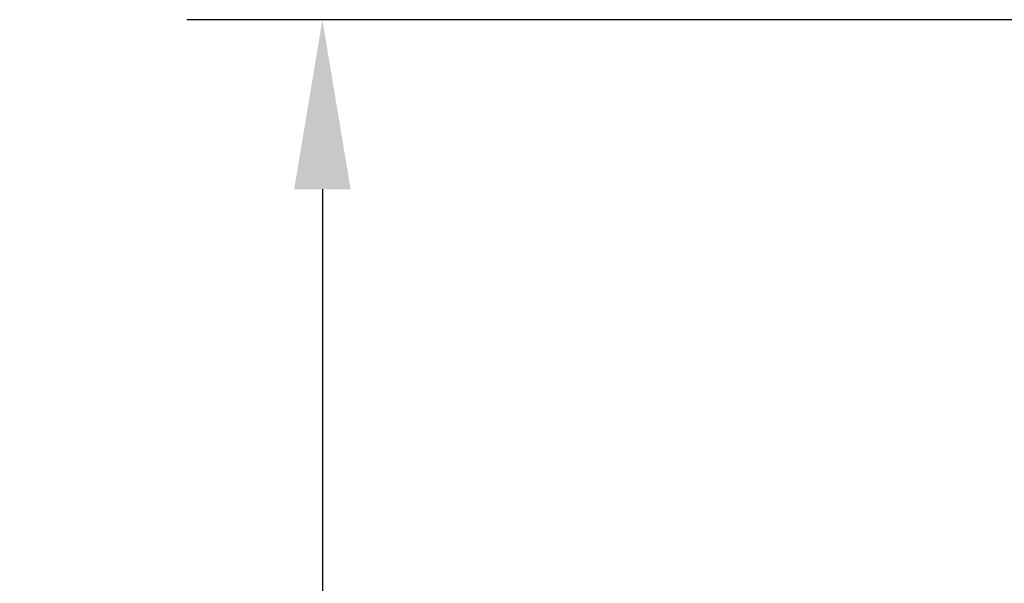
# Model space of a CAD drawing. Header units: inches. Extents: x 639.8 to 649.6, y 477.2 to 487.7.
# Tile 6 of 10: x 639.814 to 640.541, y 485.843 to 486.259. Entities that reach past the tile are written whole.
import ezdxf

# ---------------------------------------------------------------- set-up
doc = ezdxf.new("R2010")
doc.units = ezdxf.units.IN
doc.header["$LTSCALE"] = 8
doc.header["$MEASUREMENT"] = 0
doc.layers.add('Dimensions', color=140, linetype='Continuous')
doc.dimstyles.get("Standard").update_dxf_attribs({"dimtxt": 0.125, "dimasz": 0.125, "dimexe": 0.1, "dimexo": 0.1, "dimgap": 0.05, "dimtad": 0, "dimtih": 1, "dimtoh": 1, "dimzin": 0, "dimdsep": 46, "dimtxsty": 'Standard', "dimcen": 0, "dimclrd": 256, "dimclre": 256, "dimclrt": 256, "dimadec": 0, "dimazin": 0, "dimtfac": 1, "dimtofl": 0, "dimtmove": 0, "dimatfit": 3, "dimfxl": 0, "dimtolj": 1, "dimtzin": 0, "dimarcsym": 0})

# ---------------------------------------------------------------- blocks, each defined once
blk = doc.blocks.new('*D3')
at = {"layer": 'DEFPOINTS', "color": 0}
for p in [(640.03768, 486.25862), (640.90383, 486.25862), (640.90383, 483.6602)]:
    blk.add_point(p, dxfattribs=at)
at = {"layer": 'Dimensions', "lineweight": -2}
for p, q in [((640.80383, 486.25862), (639.93768, 486.25862)), ((640.03768, 486.13362), (640.03768, 485.18441)), ((640.03768, 483.7852), (640.03768, 484.73441)), ((640.80383, 483.6602), (639.93768, 483.6602))]:
    blk.add_line(p, q, dxfattribs=at)
at = {"layer": 'Dimensions'}
for points in [[(640.01685, 486.13362), (640.05852, 486.13362), (640.03768, 486.25862)], [(640.01685, 483.7852), (640.05852, 483.7852), (640.03768, 483.6602)]]:
    blk.add_solid(points, dxfattribs=at)
at = {"layer": 'Dimensions', "char_height": 0.125, "attachment_point": 5}
for s, insert in [('\\A1;2.60', (640.03768, 485.07191)), ('\\A1;[66.0]', (640.03768, 484.84691))]:
    blk.add_mtext(s, dxfattribs=dict(at, insert=insert))

msp = doc.modelspace()

# ---------------------------------------------------------------- dimensions: what is measured, and where the dimension line sits
at = {"layer": 'Dimensions'}
dim = msp.add_linear_dim(base=(640.03768, 486.25862), p1=(640.90383, 483.6602), p2=(640.90383, 486.25862), angle=90, dimstyle='Standard', override={"dimpost": '\\X'}, dxfattribs=at)
dim.commit()
dim.dimension.update_dxf_attribs({"geometry": '*D3', "text_midpoint": (640.03768, 484.95941)})

doc.saveas('drawing.dxf')
